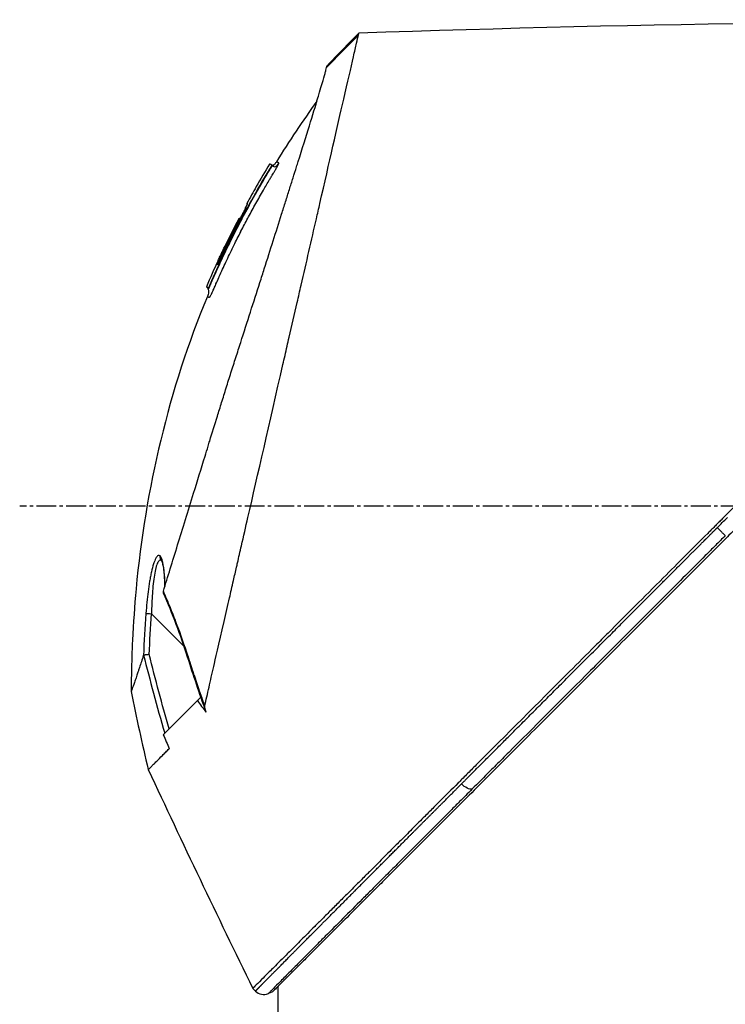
# Model space of a CAD drawing. Header units: millimetres. Extents: x 0 to 4378, y 0 to 2397.
# Tile 105 of 256: x 181 to 241, y 1716 to 1800. Entities that reach past the tile are written whole.
import ezdxf

# ---------------------------------------------------------------- set-up
doc = ezdxf.new("R2010")
doc.units = ezdxf.units.MM
doc.header["$LTSCALE"] = 0.2
doc.linetypes.add('CENTER2', pattern=[1.125, 0.75, -0.125, 0.125, -0.125])
doc.layers.add('02_Center Line', color=1, linetype='CENTER2')

# ---------------------------------------------------------------- blocks, each defined once
blk = doc.blocks.new('A$C30b498c3')
for p, q in [((-34.874, 1295.923), (-34.874, 1295.923)), ((-39.679, 1287.343), (-39.653, 1287.316)), ((-39.542, 1287.611), (-39.509, 1287.577)), ((-44.222, 1279.16), (-44.159, 1279.135)), ((-45.133, 1277.225), (-45.085, 1277.177)), ((-44.908, 1277.106), (-44.956, 1277.154)), ((-44.79, 1277.393), (-44.818, 1277.421)), ((-48.967, 1253.85), (-48.967, 1253.85)), ((-48.965, 1253.846), (-48.965, 1253.846)), ((-47.077, 1246.571), (-49.813, 1249.308)), ((-46.963, 1246.457), (-46.963, 1246.458)), ((-48.813, 1238.981), (-45.904, 1241.89)), ((-45.638, 1242.155), (-45.904, 1241.89)), ((-45.616, 1242.178), (-45.638, 1242.155)), ((-45.592, 1242.109), (-45.638, 1242.155)), ((-48.31, 1237.79), (-48.309, 1237.787)), ((-48.31, 1237.788), (-48.31, 1237.788)), ((-48.309, 1237.787), (-48.309, 1237.788)), ((-40.943, 1217.098), (-41.174, 1217.329)), ((-39, 1210), (-39, 1217.521)), ((-39.483, 1217.038), (-39.846, 1216.885))]:
    blk.add_line(p, q)
for centre, radius, start, end in [((30.499, 1244.897), 82.251, 150.20143, 151.34582), ((29.836, 1245.252), 81.499, 152.41039, 154.1774), ((-40.236, 1217.805), 1, 224.99969, 292.95218)]:
    blk.add_arc(centre, radius, start, end)
at = {"extrusion": (0, 0, -1)}
for centre, major_axis, ratio, start_param, end_param in [((-15.153, 1260.276), (32.061, 52.728), 0.606634, 5.046093, 5.111834), ((25.386, 1259.206), (-66.266, 26.567), 0.000011, 0.000001, 0.010494), ((27.095, 1256.75), (-68.777, 27.59), 0.000012, 0.010242, 0.035277), ((29.467, 1245.386), (-37.396, -71.919), 1, 1.521054, 1.570796), ((29.17, 1245.468), (33.667, 73.33), 1, 4.712389, 4.762315), ((27.844, 1254.874), (-70.243, 28.124), 0.000013, 0.010001, 0.034556), ((-42.269, 1282.935), (0.0464, 0.0886), 0.999416, 4.712389, 6.054856), ((-42.355, 1282.944), (0.128, 0.063), 0.594731, 5.762809, 5.790684), ((-44.837, 1277.429), (0.119, 0.275), 0.068449, 1.568978, 3.139771), ((-48.59, 1254.178), (-0.365, -0.341), 0.967774, 0.031819, 0.893203), ((-49.804, 1249.298), (-0.499, 0.036), 0.01714, 0.149461, 1.551007), ((159.826, 1254.962), (-194.421, 114.353), 0.811755, 5.576632, 5.609274), ((-255.664, 1122.729), (235.102, -235.108), 0.712878, 4.90627, 4.909966), ((-23.05, 1235.091), (0.708, -0.706), 0.435637, 0.291628, 1.571358)]:
    blk.add_ellipse(centre, major_axis=major_axis, ratio=ratio, start_param=start_param, end_param=end_param, dxfattribs=at)
for points, knots in [([(41.272, 1299.773), (41.272, 1299.773), (41.208, 1299.708), (40.955, 1299.455), (40.765, 1299.266), (40.02, 1298.52), (39.291, 1297.792), (38.108, 1296.608), (37.83, 1296.33), (37.205, 1295.706), (36.854, 1295.354), (35.505, 1294.006), (34.409, 1292.909), (32.912, 1291.412), (32.592, 1291.093), (31.518, 1290.019), (30.742, 1289.242), (29.081, 1287.582), (28.193, 1286.694), (26.812, 1285.313), (26.334, 1284.835), (25.351, 1283.852), (24.844, 1283.345), (23.802, 1282.303), (23.266, 1281.766), (21.573, 1280.074), (20.398, 1278.899), (18.588, 1277.089), (17.963, 1276.464), (16.677, 1275.178), (16.017, 1274.518), (14.663, 1273.164), (13.968, 1272.469), (12.915, 1271.416), (12.558, 1271.059), (11.455, 1269.956), (10.706, 1269.207), (8.325, 1266.827), (6.684, 1265.184), (4.635, 1263.137), (4.233, 1262.735), (3.294, 1261.796), (2.757, 1261.258), (1.865, 1260.366), (1.538, 1260.04), (1.104, 1259.606), (1.041, 1259.543), (0.903, 1259.404), (0.831, 1259.332), (0.506, 1259.007), (0.311, 1258.812), (-0.042, 1258.459), (-0.138, 1258.363), (-0.424, 1258.077), (-0.57, 1257.931), (-0.88, 1257.622), (-1.032, 1257.47), (-1.285, 1257.217), (-1.385, 1257.116), (-1.575, 1256.926), (-1.657, 1256.845), (-1.854, 1256.648), (-1.96, 1256.541), (-2.158, 1256.343), (-2.248, 1256.253), (-3.605, 1254.898), (-4.869, 1253.633), (-6.936, 1251.565), (-7.741, 1250.76), (-9.311, 1249.191), (-10.077, 1248.425), (-11.207, 1247.294), (-11.575, 1246.927), (-12.675, 1245.826), (-13.407, 1245.095), (-16.868, 1241.634), (-19.539, 1238.963), (-22.236, 1236.266), (-22.373, 1236.129), (-22.646, 1235.856), (-22.782, 1235.72), (-23.052, 1235.45), (-23.187, 1235.315), (-23.428, 1235.074), (-23.535, 1234.967), (-24.187, 1234.316), (-24.728, 1233.774), (-25.412, 1233.09), (-25.563, 1232.939), (-25.843, 1232.659), (-25.973, 1232.529), (-26.233, 1232.269), (-26.363, 1232.139), (-26.658, 1231.844), (-26.823, 1231.68), (-27.143, 1231.36), (-27.298, 1231.205), (-27.626, 1230.876), (-27.798, 1230.704), (-28.049, 1230.453), (-28.127, 1230.375), (-28.317, 1230.185), (-28.429, 1230.073), (-28.67, 1229.832), (-28.8, 1229.702), (-29.115, 1229.387), (-29.3, 1229.202), (-29.68, 1228.822), (-29.874, 1228.628), (-30.458, 1228.044), (-30.843, 1227.659), (-31.312, 1227.191), (-31.4, 1227.102), (-31.629, 1226.874), (-31.767, 1226.735), (-32.053, 1226.449), (-32.199, 1226.303), (-32.5, 1226.003), (-32.654, 1225.848), (-32.959, 1225.543), (-33.11, 1225.393), (-33.402, 1225.1), (-33.544, 1224.958), (-33.961, 1224.542), (-34.231, 1224.272), (-34.745, 1223.758), (-34.989, 1223.513), (-35.453, 1223.049), (-35.673, 1222.829), (-36.289, 1222.213), (-36.674, 1221.829), (-37.36, 1221.143), (-37.666, 1220.836), (-38.21, 1220.292), (-38.451, 1220.051), (-38.878, 1219.625), (-39.066, 1219.436), (-39.322, 1219.181), (-39.397, 1219.105), (-39.609, 1218.894), (-39.739, 1218.764), (-40.075, 1218.427), (-40.265, 1218.238), (-40.675, 1217.828), (-40.862, 1217.641), (-41.05, 1217.453), (-41.097, 1217.406), (-41.143, 1217.359), (-41.155, 1217.348), (-41.17, 1217.332), (-41.174, 1217.329), (-41.174, 1217.329)], [-21.000836, -21.000836, -21.000836, -21.000836, -20.328863, -20.328863, -19.655828, -19.655828, -18.308332, -18.308332, -17.924512, -17.924512, -17.485993, -17.485993, -16.316696, -16.316696, -16.006668, -16.006668, -15.296307, -15.296307, -14.534305, -14.534305, -14.139555, -14.139555, -13.730091, -13.730091, -13.30546, -13.30546, -12.401825, -12.401825, -11.929878, -11.929878, -11.437802, -11.437802, -10.9252, -10.9252, -10.663362, -10.663362, -10.117833, -10.117833, -8.934625, -8.934625, -8.645977, -8.645977, -8.260408, -8.260408, -8.006475, -8.006475, -7.961161, -7.961161, -7.91407, -7.91407, -7.778509, -7.778509, -7.724161, -7.724161, -7.666804, -7.666804, -7.602838, -7.602838, -7.565627, -7.565627, -7.532521, -7.532521, -7.488032, -7.488032, -7.450837, -7.450837, -6.924212, -6.924212, -6.587553, -6.587553, -6.265466, -6.265466, -6.109966, -6.109966, -5.79866, -5.79866, -4.627003, -4.627003, -4.564096, -4.564096, -4.501625, -4.501625, -4.439084, -4.439084, -4.389917, -4.389917, -4.135415, -4.135415, -4.06302, -4.06302, -4.00074, -4.00074, -3.938004, -3.938004, -3.858125, -3.858125, -3.782258, -3.782258, -3.697501, -3.697501, -3.658476, -3.658476, -3.601749, -3.601749, -3.53559, -3.53559, -3.439968, -3.439968, -3.337887, -3.337887, -3.131131, -3.131131, -3.082568, -3.082568, -3.005474, -3.005474, -2.922888, -2.922888, -2.834293, -2.834293, -2.74619, -2.74619, -2.661641, -2.661641, -2.496608, -2.496608, -2.34096, -2.34096, -2.194458, -2.194458, -1.921626, -1.921626, -1.681164, -1.681164, -1.470918, -1.470918, -1.287493, -1.287493, -1.207074, -1.207074, -1.056347, -1.056347, -0.792008, -0.792008, -0.395398, -0.395398, -0.197631, -0.197631, -0.099394, -0.099394, 0, 0, 0, 0]), ([(-45.279, 1241.412), (-45.158, 1241.946), (-45.043, 1242.463), (-44.785, 1243.597), (-44.644, 1244.196), (-44.369, 1245.379), (-44.085, 1246.691), (-43.461, 1249.352), (-43.301, 1250.012), (-43.101, 1250.901), (-43.048, 1251.141), (-42.939, 1251.626), (-42.879, 1251.891), (-42.736, 1252.518), (-42.647, 1252.898), (-42.532, 1253.4), (-42.503, 1253.529), (-42.365, 1254.131), (-42.253, 1254.624), (-41.958, 1255.913), (-41.772, 1256.719), (-40.768, 1261.1), (-39.737, 1265.546), (-38.542, 1270.837), (-38.484, 1271.094), (-38.363, 1271.624), (-38.302, 1271.888), (-38.184, 1272.401), (-38.125, 1272.654), (-37.834, 1273.911), (-37.606, 1274.902), (-37.269, 1276.374), (-37.157, 1276.863), (-36.594, 1279.315), (-36.158, 1281.214), (-35.644, 1283.462), (-35.544, 1283.899), (-34.642, 1287.845), (-33.95, 1290.858), (-33.07, 1294.701), (-32.79, 1295.914), (-32.474, 1297.305), (-32.388, 1297.693), (-32.245, 1298.317), (-32.187, 1298.555), (-32.153, 1298.7)], [0, 0, 0, 0, 0.224226, 0.224226, 0.438481, 0.438481, 0.643813, 0.643813, 0.718212, 0.718212, 0.74576, 0.74576, 0.776284, 0.776284, 0.820204, 0.820204, 0.834927, 0.834927, 0.896521, 0.896521, 0.995652, 0.995652, 1.428405, 1.428405, 1.450296, 1.450296, 1.471663, 1.471663, 1.492327, 1.492327, 1.574835, 1.574835, 1.616316, 1.616316, 1.784634, 1.784634, 1.826029, 1.826029, 2.164003, 2.164003, 2.373598, 2.373598, 2.479923, 2.479923, 2.586935, 2.586935, 2.586935, 2.586935]), ([(-32.153, 1298.7), (-32.153, 1298.703), (-32.152, 1298.706), (-32.15, 1298.714), (-32.149, 1298.717), (-32.147, 1298.726), (-32.146, 1298.733), (-32.142, 1298.75), (-32.139, 1298.762), (-32.132, 1298.792), (-32.128, 1298.81), (-32.119, 1298.85), (-32.116, 1298.863), (-32.116, 1298.863)], [0.000006, 0.000006, 0.000006, 0.000006, 0.0077656, 0.0077656, 0.0144608, 0.0144608, 0.0278513, 0.0278513, 0.0546324, 0.0546324, 0.1081958, 0.1081958, 0.2108493, 0.2108493, 0.2108493, 0.2108493]), ([(41.463, 1297.983), (41.463, 1297.983), (41.463, 1297.983), (40.702, 1297.222), (40.259, 1296.779), (39.525, 1296.045), (39.352, 1295.872), (37.708, 1294.228), (35.653, 1292.173), (32.572, 1289.092), (31.861, 1288.381), (29.383, 1285.903), (27.504, 1284.024), (24.501, 1281.021), (23.423, 1279.943), (21.16, 1277.68), (19.969, 1276.489), (17.452, 1273.972), (16.121, 1272.641), (13.316, 1269.836), (11.838, 1268.358), (9.577, 1266.097), (8.801, 1265.322), (6.721, 1263.241), (5.411, 1261.932), (3.783, 1260.303), (3.457, 1259.978), (2.924, 1259.444), (2.726, 1259.247), (2.315, 1258.836), (2.157, 1258.678), (1.816, 1258.336), (1.636, 1258.156), (1.299, 1257.82), (1.143, 1257.664), (0.705, 1257.226), (0.424, 1256.945), (0.065, 1256.585), (-0.014, 1256.507), (-0.184, 1256.336), (-0.274, 1256.247), (-0.584, 1255.937), (-0.738, 1255.783), (-1.337, 1255.184), (-1.745, 1254.776), (-3.801, 1252.72), (-5.458, 1251.063), (-7.862, 1248.659), (-8.622, 1247.899), (-10.836, 1245.684), (-12.284, 1244.237), (-15.025, 1241.496), (-16.324, 1240.197), (-18.192, 1238.329), (-18.775, 1237.746), (-20.485, 1236.036), (-21.6, 1234.921), (-23.703, 1232.818), (-24.695, 1231.827), (-26.555, 1229.966), (-27.429, 1229.092), (-28.668, 1227.854), (-29.054, 1227.467), (-29.791, 1226.731), (-30.141, 1226.38), (-31.134, 1225.388), (-31.756, 1224.765), (-32.881, 1223.641), (-33.387, 1223.134), (-34.718, 1221.803), (-35.495, 1221.026), (-36.442, 1220.079), (-36.688, 1219.833), (-37.328, 1219.193), (-37.691, 1218.83), (-38.488, 1218.033), (-38.856, 1217.665), (-39.168, 1217.353), (-39.223, 1217.298), (-39.341, 1217.181), (-39.394, 1217.127), (-39.465, 1217.056), (-39.483, 1217.038), (-39.483, 1217.038)], [-15.738203, -15.738203, -15.738203, -15.738203, -14.793481, -14.793481, -14.173934, -14.173934, -13.996984, -13.996984, -12.579476, -12.579476, -12.176243, -12.176243, -11.215253, -11.215253, -10.695697, -10.695697, -10.142358, -10.142358, -9.539575, -9.539575, -8.883963, -8.883963, -8.543526, -8.543526, -7.972636, -7.972636, -7.829924, -7.829924, -7.73886, -7.73886, -7.680875, -7.680875, -7.616244, -7.616244, -7.560081, -7.560081, -7.459116, -7.459116, -7.430908, -7.430908, -7.397967, -7.397967, -7.318024, -7.318024, -7.146824, -7.146824, -6.455961, -6.455961, -6.135134, -6.135134, -5.518203, -5.518203, -4.951279, -4.951279, -4.691225, -4.691225, -4.182012, -4.182012, -3.710062, -3.710062, -3.272291, -3.272291, -3.069642, -3.069642, -2.879581, -2.879581, -2.522736, -2.522736, -2.208798, -2.208798, -1.659444, -1.659444, -1.453529, -1.453529, -1.091939, -1.091939, -0.546675, -0.546675, -0.410051, -0.410051, -0.205023, -0.205023, 0, 0, 0, 0]), ([(-34.874, 1295.923), (-34.851, 1296.014), (-34.839, 1296.064), (-34.838, 1296.072), (-34.837, 1296.073), (-34.837, 1296.073), (-34.837, 1296.073)], [0.0004853, 0.0004853, 0.0004853, 0.0004853, 0.914072, 0.914072, 0.914072, 0.9967356, 0.9967356, 0.9967356, 0.9967356]), ([(-48.807, 1251.245), (-48.62, 1251.851), (-48.423, 1252.488), (-48.017, 1253.802), (-47.806, 1254.483), (-47.156, 1256.587), (-46.697, 1258.071), (-45.906, 1260.635), (-45.581, 1261.685), (-45.163, 1263.04), (-45.074, 1263.329), (-44.942, 1263.757), (-44.897, 1263.904), (-44.633, 1264.758), (-44.413, 1265.469), (-44.077, 1266.557), (-43.956, 1266.945), (-43.704, 1267.756), (-43.574, 1268.172), (-43.309, 1269.017), (-43.172, 1269.449), (-42.895, 1270.318), (-42.756, 1270.753), (-42.479, 1271.616), (-42.341, 1272.046), (-41.642, 1274.22), (-41.094, 1275.928), (-40.439, 1277.98), (-40.314, 1278.372), (-39.933, 1279.568), (-39.681, 1280.361), (-39.187, 1281.913), (-38.946, 1282.673), (-38.597, 1283.775), (-38.484, 1284.132), (-38.262, 1284.835), (-38.154, 1285.179), (-37.942, 1285.851), (-37.837, 1286.184), (-37.632, 1286.836), (-37.529, 1287.162), (-37.387, 1287.616), (-37.341, 1287.76), (-36.595, 1290.139), (-36.024, 1291.983), (-35.561, 1293.521), (-35.512, 1293.684), (-35.385, 1294.112), (-35.312, 1294.36), (-35.149, 1294.919), (-35.069, 1295.2), (-34.976, 1295.536), (-34.95, 1295.634), (-34.906, 1295.8), (-34.888, 1295.869), (-34.874, 1295.923)], [0.00002, 0.00002, 0.00002, 0.00002, 0.259158, 0.259158, 0.518708, 0.518708, 1.038075, 1.038075, 1.384705, 1.384705, 1.477831, 1.477831, 1.526561, 1.526561, 1.759973, 1.759973, 1.890971, 1.890971, 2.029156, 2.029156, 2.171186, 2.171186, 2.316283, 2.316283, 2.460898, 2.460898, 3.049329, 3.049329, 3.189055, 3.189055, 3.478614, 3.478614, 3.769885, 3.769885, 3.913253, 3.913253, 4.056001, 4.056001, 4.19686, 4.19686, 4.341119, 4.341119, 4.411312, 4.411312, 5.498875, 5.498875, 5.634552, 5.634552, 5.872375, 5.872375, 6.229939, 6.229939, 6.408513, 6.408513, 6.587137, 6.587137, 6.587137, 6.587137]), ([(-44.074, 1278.01), (-44.061, 1278.039), (-44.048, 1278.069), (-44.034, 1278.101), (-43.846, 1278.52), (-43.66, 1278.928), (-43.474, 1279.325), (-43.264, 1279.774), (-43.056, 1280.208), (-42.85, 1280.628), (-42.829, 1280.671), (-42.809, 1280.713), (-42.788, 1280.755), (-42.59, 1281.156), (-42.395, 1281.545), (-42.203, 1281.92), (-42.196, 1281.932), (-42.19, 1281.945), (-42.184, 1281.957), (-42.085, 1282.15), (-41.986, 1282.341), (-41.888, 1282.527), (-41.791, 1282.714), (-41.713, 1282.861), (-41.597, 1283.078), (-41.579, 1283.113), (-41.56, 1283.149), (-41.541, 1283.184), (-41.329, 1283.579), (-41.121, 1283.959), (-40.917, 1284.326), (-40.804, 1284.53), (-40.698, 1284.719), (-40.59, 1284.909), (-40.487, 1285.091), (-40.382, 1285.274), (-40.266, 1285.476), (-40.085, 1285.788), (-39.912, 1286.083), (-39.737, 1286.377), (-39.682, 1286.471), (-39.626, 1286.564), (-39.57, 1286.657), (-39.553, 1286.685), (-39.536, 1286.713), (-39.519, 1286.741), (-39.483, 1286.802), (-39.446, 1286.862), (-39.409, 1286.923), (-39.391, 1286.953), (-39.373, 1286.983), (-39.354, 1287.014), (-39.336, 1287.044), (-39.318, 1287.074), (-39.3, 1287.105), (-39.272, 1287.151), (-39.245, 1287.197), (-39.219, 1287.242), (-39.211, 1287.256), (-39.203, 1287.269), (-39.196, 1287.283), (-39.179, 1287.312), (-39.163, 1287.34), (-39.148, 1287.368), (-39.133, 1287.395), (-39.118, 1287.422), (-39.104, 1287.448), (-39.076, 1287.5), (-39.051, 1287.548), (-39.03, 1287.59), (-39.019, 1287.612), (-39.01, 1287.632), (-39.001, 1287.65), (-38.992, 1287.669), (-38.985, 1287.686), (-38.978, 1287.701)], [0.7479366, 0.7479366, 0.7479366, 0.7479366, 0.75, 0.75, 0.75, 0.7778267, 0.7778267, 0.7778267, 0.8093257, 0.8093257, 0.8093257, 0.8125, 0.8125, 0.8125, 0.8427642, 0.8427642, 0.8427642, 0.84375, 0.84375, 0.84375, 0.859375, 0.859375, 0.859375, 0.875, 0.875, 0.875, 0.8775605, 0.8775605, 0.8775605, 0.90625, 0.90625, 0.90625, 0.9222304, 0.9222304, 0.9222304, 0.9375, 0.9375, 0.9375, 0.9612141, 0.9612141, 0.9612141, 0.96875, 0.96875, 0.96875, 0.9710053, 0.9710053, 0.9710053, 0.9758787, 0.9758787, 0.9758787, 0.9783012, 0.9783012, 0.9783012, 0.9807089, 0.9807089, 0.9807089, 0.984375, 0.984375, 0.984375, 0.9854706, 0.9854706, 0.9854706, 0.987866, 0.987866, 0.987866, 0.9902844, 0.9902844, 0.9902844, 0.9951532, 0.9951532, 0.9951532, 0.9975841, 0.9975841, 0.9975841, 1, 1, 1, 1]), ([(-39.543, 1287.611), (-39.612, 1287.639), (-39.664, 1287.66), (-39.731, 1287.686), (-39.747, 1287.693), (-39.747, 1287.693)], [-1.1132476, -1.1132476, -1.1132476, -1.1132476, -0.8232096, -0.8232096, -0.5568623, -0.5568623, -0.5568623, -0.5568623]), ([(-39.158, 1287.888), (-39.199, 1287.821), (-39.244, 1287.756), (-39.325, 1287.667), (-39.357, 1287.637), (-39.412, 1287.6), (-39.433, 1287.589), (-39.47, 1287.575), (-39.486, 1287.571), (-39.502, 1287.569)], [0, 0, 0, 0, 0.02346593, 0.02346593, 0.03626259, 0.03626259, 0.04335885, 0.04335885, 0.04811516, 0.04811516, 0.04811516, 0.04811516]), ([(-39.158, 1287.888), (-39.201, 1287.819), (-39.247, 1287.751), (-39.334, 1287.659), (-39.368, 1287.627), (-39.43, 1287.59), (-39.455, 1287.579), (-39.488, 1287.572), (-39.495, 1287.57), (-39.502, 1287.569)], [0, 0, 0, 0, 0.02434231, 0.02434231, 0.03801412, 0.03801412, 0.04603239, 0.04603239, 0.04810741, 0.04810741, 0.04810741, 0.04810741]), ([(-38.978, 1287.701), (-38.967, 1287.728), (-38.959, 1287.75), (-38.954, 1287.767), (-38.95, 1287.779), (-38.948, 1287.793), (-38.949, 1287.797), (-38.949, 1287.799), (-38.949, 1287.8), (-38.95, 1287.801), (-38.951, 1287.803), (-38.953, 1287.804), (-38.958, 1287.806), (-38.961, 1287.808), (-38.969, 1287.81), (-38.973, 1287.812), (-38.974, 1287.813), (-38.974, 1287.813), (-38.975, 1287.813), (-38.992, 1287.82), (-39.006, 1287.826), (-39.021, 1287.832), (-39.022, 1287.832), (-39.022, 1287.833), (-39.023, 1287.833), (-39.053, 1287.845), (-39.076, 1287.854), (-39.096, 1287.863), (-39.097, 1287.863), (-39.097, 1287.863), (-39.097, 1287.863), (-39.139, 1287.88), (-39.158, 1287.888), (-39.158, 1287.888)], [0, 0, 0, 0, 0.03125, 0.03125, 0.03125, 0.0538826, 0.0538826, 0.0538826, 0.0625, 0.0625, 0.0625, 0.09375, 0.09375, 0.09375, 0.1203995, 0.1203995, 0.1203995, 0.125, 0.125, 0.125, 0.2456137, 0.2456137, 0.2456137, 0.25, 0.25, 0.25, 0.4970952, 0.4970952, 0.4970952, 0.5, 0.5, 0.5, 0.9991339, 0.9991339, 0.9991339, 0.9991339]), ([(-44.818, 1277.421), (-44.077, 1279.133), (-43.278, 1280.817), (-41.563, 1284.127), (-40.65, 1285.748), (-39.679, 1287.343)], [-1.119586, -1.119586, -1.119586, -1.119586, -0.560022, -0.560022, -0.000001, -0.000001, -0.000001, -0.000001]), ([(-42.192, 1282.829), (-42.09, 1283.024), (-41.987, 1283.218), (-41.883, 1283.412), (-41.591, 1283.958), (-41.294, 1284.498), (-40.989, 1285.036), (-40.727, 1285.5), (-40.461, 1285.961), (-40.19, 1286.42), (-40.122, 1286.535), (-40.054, 1286.649), (-39.985, 1286.763), (-39.951, 1286.82), (-39.917, 1286.878), (-39.883, 1286.935), (-39.866, 1286.963), (-39.848, 1286.992), (-39.831, 1287.02), (-39.814, 1287.049), (-39.797, 1287.077), (-39.78, 1287.106), (-39.745, 1287.163), (-39.71, 1287.219), (-39.676, 1287.277), (-39.669, 1287.29), (-39.661, 1287.303), (-39.653, 1287.316)], [0.5421635, 0.5421635, 0.5421635, 0.5421635, 0.6006248, 0.6006248, 0.6006248, 0.7652776, 0.7652776, 0.7652776, 0.9072115, 0.9072115, 0.9072115, 0.942695, 0.942695, 0.942695, 0.9604367, 0.9604367, 0.9604367, 0.9693076, 0.9693076, 0.9693076, 0.9781784, 0.9781784, 0.9781784, 0.9959202, 0.9959202, 0.9959202, 1, 1, 1, 1]), ([(-39.679, 1287.343), (-39.671, 1287.357), (-39.662, 1287.371), (-39.646, 1287.399), (-39.638, 1287.413), (-39.62, 1287.444), (-39.611, 1287.461), (-39.592, 1287.494), (-39.583, 1287.511), (-39.568, 1287.541), (-39.561, 1287.555), (-39.55, 1287.58), (-39.546, 1287.59), (-39.541, 1287.606), (-39.541, 1287.61), (-39.543, 1287.611)], [-0.04708138, -0.04708138, -0.04708138, -0.04708138, -0.04206155, -0.04206155, -0.03717867, -0.03717867, -0.03071828, -0.03071828, -0.02354661, -0.02354661, -0.01630299, -0.01630299, -0.00841386, -0.00841386, -0.00000018, -0.00000018, -0.00000018, -0.00000018]), ([(-39.653, 1287.316), (-39.653, 1287.317), (-39.587, 1287.427), (-39.544, 1287.504), (-39.501, 1287.581), (-39.508, 1287.575), (-39.508, 1287.576), (-39.508, 1287.576), (-39.508, 1287.577), (-39.509, 1287.577)], [0, 0, 0, 0, 0.25, 0.25, 0.25, 0.5, 0.5, 0.5, 0.840661, 0.840661, 0.840661, 0.840661]), ([(-39.457, 1287.528), (-39.458, 1287.529), (-39.459, 1287.53), (-39.46, 1287.531), (-39.46, 1287.531), (-39.462, 1287.532), (-39.462, 1287.532), (-39.465, 1287.535), (-39.466, 1287.536), (-39.468, 1287.538), (-39.469, 1287.538), (-39.471, 1287.54), (-39.473, 1287.542), (-39.476, 1287.545), (-39.478, 1287.546), (-39.482, 1287.551), (-39.486, 1287.554), (-39.495, 1287.563), (-39.502, 1287.569), (-39.508, 1287.576)], [0, 0, 0, 0, 0.00146948, 0.00146948, 0.00344082, 0.00344082, 0.00640094, 0.00640094, 0.00744169, 0.00744169, 0.00794693, 0.00794693, 0.00859822, 0.00859822, 0.0093315, 0.0093315, 0.01061688, 0.01061688, 0.01339941, 0.01339941, 0.01339941, 0.01339941]), ([(-39.347, 1287.481), (-39.365, 1287.483), (-39.362, 1287.483), (-39.392, 1287.491), (-39.414, 1287.501), (-39.438, 1287.515), (-39.444, 1287.519), (-39.452, 1287.525), (-39.454, 1287.526), (-39.455, 1287.527)], [0.5336392, 0.5336392, 0.5336392, 0.5336392, 0.53697532, 0.53697532, 0.54707156, 0.54707156, 0.55523752, 0.55523752, 0.56271194, 0.56271194, 0.56271194, 0.56271194]), ([(-42.388, 1282.752), (-42.335, 1282.853), (-42.283, 1282.954), (-42.232, 1283.054), (-42.181, 1283.153), (-42.132, 1283.25), (-42.085, 1283.344), (-42.038, 1283.438), (-41.993, 1283.529), (-41.951, 1283.614), (-41.909, 1283.699), (-41.87, 1283.778), (-41.836, 1283.851), (-41.801, 1283.924), (-41.77, 1283.99), (-41.744, 1284.048), (-41.718, 1284.106), (-41.696, 1284.155), (-41.679, 1284.195), (-41.662, 1284.236), (-41.65, 1284.267), (-41.644, 1284.289), (-41.637, 1284.31), (-41.636, 1284.321), (-41.639, 1284.323)], [0, 0, 0, 0, 0.125, 0.125, 0.125, 0.25, 0.25, 0.25, 0.375, 0.375, 0.375, 0.499999, 0.499999, 0.499999, 0.625, 0.625, 0.625, 0.75, 0.75, 0.75, 0.875, 0.875, 0.875, 1, 1, 1, 1]), ([(-41.647, 1284.285), (-41.647, 1284.285), (-41.647, 1284.284), (-41.649, 1284.278), (-41.652, 1284.267), (-41.667, 1284.226), (-41.684, 1284.184), (-41.739, 1284.058), (-41.783, 1283.962), (-41.893, 1283.732), (-41.96, 1283.595), (-42.107, 1283.3), (-42.189, 1283.138), (-42.311, 1282.901), (-42.349, 1282.827), (-42.388, 1282.752)], [0.0216019, 0.0216019, 0.0216019, 0.0216019, 0.0269405, 0.0269405, 0.0451373, 0.0451373, 0.0828541, 0.0828541, 0.1358956, 0.1358956, 0.1907173, 0.1907173, 0.246394, 0.246394, 0.2715432, 0.2715432, 0.2715432, 0.2715432]), ([(-41.679, 1284.338), (-41.68, 1284.337), (-41.681, 1284.335), (-41.686, 1284.323), (-41.688, 1284.312), (-41.69, 1284.29), (-41.689, 1284.279), (-41.685, 1284.259), (-41.682, 1284.25), (-41.675, 1284.236), (-41.671, 1284.231), (-41.667, 1284.226)], [-0.00087939, -0.00087939, -0.00087939, -0.00087939, 0, 0, 0.00436612, 0.00436612, 0.00867322, 0.00867322, 0.01202355, 0.01202355, 0.01406512, 0.01406512, 0.01406512, 0.01406512]), ([(-43.677, 1279.851), (-43.489, 1280.249), (-43.296, 1280.647), (-43.102, 1281.042), (-42.907, 1281.437), (-42.71, 1281.829), (-42.506, 1282.224), (-42.403, 1282.425), (-42.298, 1282.627), (-42.192, 1282.829)], [0.2429801, 0.2429801, 0.2429801, 0.2429801, 0.362195, 0.362195, 0.362195, 0.4814099, 0.4814099, 0.4814099, 0.5421635, 0.5421635, 0.5421635, 0.5421635]), ([(-42.357, 1282.981), (-42.357, 1282.981), (-42.357, 1282.98), (-42.357, 1282.978), (-42.357, 1282.978), (-42.358, 1282.977), (-42.358, 1282.976), (-42.359, 1282.974), (-42.359, 1282.972), (-42.36, 1282.969), (-42.361, 1282.969), (-42.361, 1282.968), (-42.362, 1282.967), (-42.363, 1282.963), (-42.365, 1282.959), (-42.366, 1282.955), (-42.368, 1282.951), (-42.37, 1282.947), (-42.372, 1282.943), (-42.374, 1282.939), (-42.376, 1282.935), (-42.378, 1282.931), (-42.38, 1282.927), (-42.382, 1282.922), (-42.384, 1282.918), (-42.388, 1282.909), (-42.392, 1282.9), (-42.397, 1282.892), (-42.4, 1282.884), (-42.404, 1282.876), (-42.408, 1282.868), (-42.422, 1282.84), (-42.437, 1282.811), (-42.452, 1282.782)], [0, 0, 0, 0, 0.046422, 0.046422, 0.046422, 0.063135, 0.063135, 0.063135, 0.11053, 0.11053, 0.11053, 0.12627, 0.12627, 0.12627, 0.18889, 0.18889, 0.18889, 0.251509, 0.251509, 0.251509, 0.313558, 0.313558, 0.313558, 0.37668, 0.37668, 0.37668, 0.501837, 0.501837, 0.501837, 0.609274, 0.609274, 0.609274, 1, 1, 1, 1]), ([(-42.262, 1283.036), (-42.269, 1283.039), (-42.276, 1283.041), (-42.291, 1283.043), (-42.299, 1283.043), (-42.322, 1283.042), (-42.338, 1283.038), (-42.362, 1283.029), (-42.37, 1283.024), (-42.385, 1283.012), (-42.391, 1283.005), (-42.396, 1282.997)], [-0.01932859, -0.01932859, -0.01932859, -0.01932859, -0.01686752, -0.01686752, -0.01403596, -0.01403596, -0.0080494, -0.0080494, -0.00399872, -0.00399872, -0.00001431, -0.00001431, -0.00001431, -0.00001431]), ([(-43.883, 1280.007), (-43.882, 1280.009), (-43.881, 1280.011), (-43.879, 1280.014), (-43.858, 1280.059), (-43.836, 1280.105), (-43.813, 1280.153), (-43.768, 1280.248), (-43.721, 1280.346), (-43.672, 1280.446), (-43.624, 1280.547), (-43.575, 1280.649), (-43.525, 1280.751)], [0.6844931, 0.6844931, 0.6844931, 0.6844931, 0.6875004, 0.6875004, 0.6875004, 0.7500001, 0.7500001, 0.7500001, 0.8750003, 0.8750003, 0.8750003, 1, 1, 1, 1]), ([(-44.79, 1277.393), (-44.783, 1277.409), (-44.776, 1277.425), (-44.769, 1277.44), (-44.763, 1277.455), (-44.757, 1277.469), (-44.751, 1277.483), (-44.713, 1277.57), (-44.675, 1277.657), (-44.637, 1277.744), (-44.615, 1277.794), (-44.593, 1277.844), (-44.571, 1277.895), (-44.548, 1277.945), (-44.526, 1277.996), (-44.504, 1278.046), (-44.414, 1278.248), (-44.324, 1278.449), (-44.233, 1278.65), (-44.051, 1279.052), (-43.866, 1279.452), (-43.677, 1279.851)], [0.0000001, 0.0000001, 0.0000001, 0.0000001, 0.0045503, 0.0045503, 0.0045503, 0.0087839, 0.0087839, 0.0087839, 0.034354, 0.034354, 0.034354, 0.0492559, 0.0492559, 0.0492559, 0.0641577, 0.0641577, 0.0641577, 0.1237652, 0.1237652, 0.1237652, 0.2429801, 0.2429801, 0.2429801, 0.2429801]), ([(-44.141, 1279.457), (-44.116, 1279.512), (-44.087, 1279.574), (-44.055, 1279.643), (-44.021, 1279.716), (-43.983, 1279.796), (-43.942, 1279.881), (-43.923, 1279.922), (-43.903, 1279.964), (-43.883, 1280.007)], [0.3828608, 0.3828608, 0.3828608, 0.3828608, 0.5000001, 0.5000001, 0.5000001, 0.6250007, 0.6250007, 0.6250007, 0.6844931, 0.6844931, 0.6844931, 0.6844931]), ([(-44.126, 1279.208), (-44.129, 1279.208), (-44.132, 1279.208), (-44.153, 1279.206), (-44.17, 1279.201), (-44.194, 1279.189), (-44.201, 1279.184), (-44.215, 1279.172), (-44.22, 1279.166), (-44.222, 1279.16)], [0.00339509, 0.00339509, 0.00339509, 0.00339509, 0.00434697, 0.00434697, 0.00936629, 0.00936629, 0.01210725, 0.01210725, 0.01541577, 0.01541577, 0.01541577, 0.01541577]), ([(-44.67, 1276.665), (-44.664, 1276.678), (-44.657, 1276.691), (-44.651, 1276.705), (-44.645, 1276.718), (-44.638, 1276.732), (-44.632, 1276.746), (-44.618, 1276.774), (-44.605, 1276.803), (-44.591, 1276.833), (-44.564, 1276.894), (-44.536, 1276.955), (-44.509, 1277.017), (-44.495, 1277.048), (-44.482, 1277.079), (-44.469, 1277.11), (-44.458, 1277.134), (-44.448, 1277.158), (-44.437, 1277.182), (-44.435, 1277.188), (-44.433, 1277.193), (-44.43, 1277.199), (-44.409, 1277.249), (-44.387, 1277.298), (-44.365, 1277.348), (-44.349, 1277.387), (-44.332, 1277.425), (-44.315, 1277.465), (-44.231, 1277.655), (-44.16, 1277.817), (-44.074, 1278.01)], [0.71415673, 0.71415673, 0.71415673, 0.71415673, 0.71531044, 0.71531044, 0.71531044, 0.7164591, 0.7164591, 0.7164591, 0.71875, 0.71875, 0.71875, 0.72340425, 0.72340425, 0.72340425, 0.72567726, 0.72567726, 0.72567726, 0.72744673, 0.72744673, 0.72744673, 0.72785169, 0.72785169, 0.72785169, 0.73155671, 0.73155671, 0.73155671, 0.734375, 0.734375, 0.734375, 0.74793659, 0.74793659, 0.74793659, 0.74793659]), ([(-45.085, 1277.177), (-45.086, 1277.177), (-45.081, 1277.175), (-45.072, 1277.172), (-45.063, 1277.168), (-45.05, 1277.163), (-45.032, 1277.156), (-45.015, 1277.149), (-44.992, 1277.14), (-44.966, 1277.129), (-44.959, 1277.126), (-44.952, 1277.124), (-44.945, 1277.121), (-44.942, 1277.119), (-44.938, 1277.118), (-44.934, 1277.116), (-44.931, 1277.115), (-44.927, 1277.113), (-44.923, 1277.112), (-44.919, 1277.11), (-44.915, 1277.109), (-44.911, 1277.107), (-44.91, 1277.107), (-44.909, 1277.106), (-44.908, 1277.106)], [0.5000607, 0.5000607, 0.5000607, 0.5000607, 0.636912, 0.636912, 0.636912, 0.773829, 0.773829, 0.773829, 0.9107426, 0.9107426, 0.9107426, 0.944971, 0.944971, 0.944971, 0.9620852, 0.9620852, 0.9620852, 0.9791994, 0.9791994, 0.9791994, 0.9963136, 0.9963136, 0.9963136, 0.9999009, 0.9999009, 0.9999009, 0.9999009]), ([(-45.085, 1277.177), (-45.052, 1277.143), (-45.023, 1277.104), (-44.978, 1277.017), (-44.963, 1276.969), (-44.947, 1276.868), (-44.946, 1276.816), (-44.956, 1276.695), (-44.971, 1276.626), (-45.008, 1276.5), (-45.029, 1276.441), (-45.053, 1276.384)], [0, 0, 0, 0, 0.01428743, 0.01428743, 0.02928516, 0.02928516, 0.04474988, 0.04474988, 0.06569789, 0.06569789, 0.08425725, 0.08425725, 0.08425725, 0.08425725]), ([(-44.908, 1277.106), (-44.907, 1277.106), (-44.906, 1277.106), (-44.904, 1277.109), (-44.902, 1277.112), (-44.901, 1277.115), (-44.899, 1277.119), (-44.896, 1277.124), (-44.894, 1277.131), (-44.89, 1277.14), (-44.887, 1277.148), (-44.883, 1277.158), (-44.879, 1277.168), (-44.869, 1277.196), (-44.857, 1277.231), (-44.842, 1277.269), (-44.832, 1277.296), (-44.819, 1277.324), (-44.807, 1277.353), (-44.801, 1277.366), (-44.795, 1277.38), (-44.79, 1277.393)], [0, 0, 0, 0, 0.113476, 0.113476, 0.113476, 0.199772, 0.199772, 0.199772, 0.314498, 0.314498, 0.314498, 0.426157, 0.426157, 0.426157, 0.710514, 0.710514, 0.710514, 0.908214, 0.908214, 0.908214, 1, 1, 1, 1]), ([(-45.053, 1276.384), (-48.339, 1268.475), (-50.347, 1259.95), (-51.272, 1249.967), (-51.373, 1248.508), (-51.487, 1246.112), (-51.518, 1245.175), (-51.546, 1243.711), (-51.553, 1243.16), (-51.555, 1242.657)], [0, 0, 0, 0, 2.569332, 2.569332, 3.007712, 3.007712, 3.288956, 3.288956, 3.446993, 3.446993, 3.446993, 3.446993]), ([(-45.053, 1276.384), (-45.053, 1276.384), (-45.047, 1276.382), (-45.038, 1276.378), (-45.032, 1276.376), (-45.025, 1276.373), (-45.016, 1276.37), (-45.009, 1276.367), (-45.001, 1276.364), (-44.992, 1276.36), (-44.985, 1276.357), (-44.977, 1276.354), (-44.968, 1276.35), (-44.958, 1276.346), (-44.947, 1276.341), (-44.934, 1276.336), (-44.929, 1276.334), (-44.923, 1276.332), (-44.917, 1276.33), (-44.917, 1276.329), (-44.916, 1276.329), (-44.915, 1276.329), (-44.912, 1276.328), (-44.908, 1276.326), (-44.905, 1276.325), (-44.901, 1276.323), (-44.9, 1276.323), (-44.894, 1276.321), (-44.889, 1276.319), (-44.885, 1276.317), (-44.881, 1276.316), (-44.88, 1276.316), (-44.88, 1276.316), (-44.879, 1276.315), (-44.877, 1276.315), (-44.876, 1276.314), (-44.876, 1276.314), (-44.875, 1276.314), (-44.874, 1276.314), (-44.872, 1276.313), (-44.871, 1276.313), (-44.869, 1276.314), (-44.866, 1276.316), (-44.866, 1276.316), (-44.865, 1276.317), (-44.865, 1276.317), (-44.857, 1276.324), (-44.847, 1276.337), (-44.834, 1276.356), (-44.829, 1276.364), (-44.824, 1276.372), (-44.818, 1276.382)], [0.5675012, 0.5675012, 0.5675012, 0.5675012, 0.6039167, 0.6039167, 0.6039167, 0.625, 0.625, 0.625, 0.6420973, 0.6420973, 0.6420973, 0.65625, 0.65625, 0.65625, 0.671875, 0.671875, 0.671875, 0.6787717, 0.6787717, 0.6787717, 0.6796875, 0.6796875, 0.6796875, 0.6835937, 0.6835937, 0.6835937, 0.6875, 0.6875, 0.6875, 0.6906377, 0.6906377, 0.6906377, 0.6914062, 0.6914062, 0.6914062, 0.6933594, 0.6933594, 0.6933594, 0.6953125, 0.6953125, 0.6953125, 0.6969329, 0.6969329, 0.6969329, 0.6972656, 0.6972656, 0.6972656, 0.7014726, 0.7014726, 0.7014726, 0.703125, 0.703125, 0.703125, 0.703125]), ([(-44.818, 1276.382), (-44.816, 1276.385), (-44.814, 1276.389), (-44.812, 1276.392), (-44.804, 1276.406), (-44.795, 1276.421), (-44.786, 1276.438), (-44.767, 1276.472), (-44.746, 1276.512), (-44.724, 1276.556), (-44.712, 1276.579), (-44.701, 1276.602), (-44.688, 1276.627), (-44.682, 1276.64), (-44.676, 1276.652), (-44.67, 1276.665)], [0.703125, 0.703125, 0.703125, 0.703125, 0.70373263, 0.70373263, 0.70373263, 0.70603388, 0.70603388, 0.70603388, 0.71067629, 0.71067629, 0.71067629, 0.71299904, 0.71299904, 0.71299904, 0.71415673, 0.71415673, 0.71415673, 0.71415673]), ([(-1.523, 1256.655), (-1.378, 1256.8), (-1.233, 1256.945), (-0.944, 1257.235), (-0.799, 1257.38), (-0.655, 1257.524)], [0.000007, 0.000007, 0.000007, 0.000007, 0.4987592, 0.4987592, 1, 1, 1, 1]), ([(-1.523, 1256.655), (-1.487, 1256.619), (-1.45, 1256.582), (-1.413, 1256.545), (-1.375, 1256.508), (-1.338, 1256.471), (-1.301, 1256.434), (-1.263, 1256.397), (-1.227, 1256.361), (-1.191, 1256.326), (-1.155, 1256.291), (-1.121, 1256.257), (-1.089, 1256.225), (-1.057, 1256.194), (-1.027, 1256.165), (-1, 1256.138), (-0.973, 1256.112), (-0.948, 1256.088), (-0.926, 1256.067), (-0.905, 1256.047), (-0.886, 1256.029), (-0.87, 1256.014), (-0.854, 1255.999), (-0.842, 1255.987), (-0.832, 1255.978)], [0, 0, 0, 0, 0.125, 0.125, 0.125, 0.25, 0.25, 0.25, 0.375, 0.375, 0.375, 0.5, 0.5, 0.5, 0.625, 0.625, 0.625, 0.75, 0.75, 0.75, 0.875, 0.875, 0.875, 1, 1, 1, 1]), ([(-0.832, 1255.978), (-1.114, 1255.696), (-1.396, 1255.414), (-1.678, 1255.131), (-1.965, 1254.844), (-2.251, 1254.558), (-2.538, 1254.271), (-3.67, 1253.138), (-4.801, 1252.007), (-5.928, 1250.878), (-7.078, 1249.728), (-8.223, 1248.582), (-9.363, 1247.441), (-10.502, 1246.301), (-11.635, 1245.167), (-12.759, 1244.042), (-14.989, 1241.81), (-17.184, 1239.613), (-19.315, 1237.477), (-19.683, 1237.108), (-20.049, 1236.741), (-20.413, 1236.377), (-20.576, 1236.213), (-20.739, 1236.05), (-20.901, 1235.888), (-21.425, 1235.363), (-21.945, 1234.842), (-22.46, 1234.326)], [0, 0, 0, 0, 0.037905, 0.037905, 0.037905, 0.076407, 0.076407, 0.076407, 0.228573, 0.228573, 0.228573, 0.383709, 0.383709, 0.383709, 0.538779, 0.538779, 0.538779, 0.846375, 0.846375, 0.846375, 0.899464, 0.899464, 0.899464, 0.923234, 0.923234, 0.923234, 1, 1, 1, 1]), ([(-49.076, 1254.239), (-49.134, 1254.301), (-49.197, 1254.309), (-49.254, 1254.279), (-49.289, 1254.261), (-49.323, 1254.229), (-49.351, 1254.195), (-49.361, 1254.183), (-49.37, 1254.172), (-49.378, 1254.16), (-49.401, 1254.128), (-49.425, 1254.089), (-49.45, 1254.045), (-49.483, 1253.982), (-49.517, 1253.908), (-49.548, 1253.832), (-49.564, 1253.794), (-49.579, 1253.754), (-49.592, 1253.717), (-49.61, 1253.667), (-49.628, 1253.615), (-49.646, 1253.561), (-49.71, 1253.36), (-49.771, 1253.129), (-49.826, 1252.883), (-49.854, 1252.756), (-49.881, 1252.627), (-49.906, 1252.498), (-49.932, 1252.363), (-49.957, 1252.222), (-49.982, 1252.076), (-50.028, 1251.798), (-50.072, 1251.498), (-50.112, 1251.192), (-50.188, 1250.6), (-50.251, 1249.977), (-50.297, 1249.335)], [0, 0, 0, 0, 0.068487, 0.068487, 0.068487, 0.110613, 0.110613, 0.110613, 0.125, 0.125, 0.125, 0.165111, 0.165111, 0.165111, 0.221432, 0.221432, 0.221432, 0.25, 0.25, 0.25, 0.287562, 0.287562, 0.287562, 0.427692, 0.427692, 0.427692, 0.5, 0.5, 0.5, 0.5757, 0.5757, 0.5757, 0.720411, 0.720411, 0.720411, 1, 1, 1, 1]), ([(-48.67, 1251.69), (-48.676, 1251.925), (-48.686, 1252.145), (-48.699, 1252.35), (-48.706, 1252.472), (-48.715, 1252.589), (-48.724, 1252.701), (-48.729, 1252.757), (-48.734, 1252.811), (-48.739, 1252.864), (-48.745, 1252.917), (-48.747, 1252.944), (-48.756, 1253.019), (-48.763, 1253.088), (-48.772, 1253.155), (-48.78, 1253.218), (-48.79, 1253.292), (-48.801, 1253.363), (-48.812, 1253.429), (-48.832, 1253.552), (-48.848, 1253.638), (-48.877, 1253.76), (-48.936, 1254.004), (-49.003, 1254.161), (-49.076, 1254.239)], [0.041266, 0.041266, 0.041266, 0.041266, 0.25, 0.25, 0.25, 0.375, 0.375, 0.375, 0.4375, 0.4375, 0.4375, 0.5, 0.5, 0.5, 0.5575644, 0.5575644, 0.5575644, 0.625, 0.625, 0.625, 0.75, 0.75, 0.75, 1, 1, 1, 1]), ([(-48.964, 1253.845), (-49.015, 1253.895), (-49.068, 1253.907), (-49.15, 1253.869), (-49.179, 1253.844), (-49.236, 1253.774), (-49.264, 1253.729), (-49.318, 1253.619), (-49.345, 1253.554), (-49.398, 1253.406), (-49.423, 1253.322), (-49.495, 1253.052), (-49.538, 1252.842), (-49.615, 1252.375), (-49.648, 1252.125), (-49.705, 1251.598), (-49.729, 1251.32), (-49.787, 1250.476), (-49.809, 1249.898), (-49.813, 1249.308)], [0.0086803, 0.0086803, 0.0086803, 0.0086803, 0.125, 0.125, 0.1875, 0.1875, 0.25, 0.25, 0.3125, 0.3125, 0.375, 0.375, 0.5, 0.5, 0.625, 0.625, 0.75, 0.75, 1, 1, 1, 1]), ([(-48.968, 1253.852), (-48.968, 1253.852), (-48.963, 1253.844), (-48.944, 1253.802), (-48.926, 1253.757), (-48.883, 1253.612), (-48.857, 1253.498), (-48.796, 1253.16), (-48.764, 1252.91), (-48.714, 1252.332), (-48.695, 1251.996), (-48.685, 1251.641)], [0.0239142, 0.0239142, 0.0239142, 0.0239142, 0.0520946, 0.0520946, 0.0991153, 0.0991153, 0.1707501, 0.1707501, 0.2833283, 0.2833283, 0.4069798, 0.4069798, 0.4069798, 0.4069798]), ([(-48.807, 1251.244), (-48.813, 1251.225), (-48.818, 1251.208), (-48.827, 1251.177), (-48.83, 1251.163), (-48.833, 1251.153)], [-0.01637818, -0.01637818, -0.01637818, -0.01637818, -0.00823051, -0.00823051, -0.00000316, -0.00000316, -0.00000316, -0.00000316]), ([(-46.702, 1245.654), (-47, 1246.598), (-47.32, 1247.509), (-47.766, 1248.691), (-47.855, 1248.923), (-48.033, 1249.38), (-48.112, 1249.576), (-48.413, 1250.322), (-48.612, 1250.794), (-48.807, 1251.245)], [0, 0, 0, 0, 0.5, 0.5, 0.625, 0.625, 0.75, 0.75, 0.9999843, 0.9999843, 0.9999843, 0.9999843]), ([(-50.509, 1245.753), (-50.632, 1245.374), (-50.744, 1245.032), (-50.879, 1244.621), (-50.912, 1244.521), (-50.986, 1244.301), (-51.026, 1244.181), (-51.115, 1243.915), (-51.162, 1243.776), (-51.23, 1243.576), (-51.254, 1243.505), (-51.357, 1243.207), (-51.421, 1243.027), (-51.49, 1242.833), (-51.509, 1242.782), (-51.53, 1242.724), (-51.536, 1242.708), (-51.543, 1242.689), (-51.545, 1242.683), (-51.549, 1242.674), (-51.55, 1242.67), (-51.554, 1242.66), (-51.555, 1242.657), (-51.555, 1242.657)], [0.00001, 0.00001, 0.00001, 0.00001, 0.245288, 0.245288, 0.32758, 0.32758, 0.439471, 0.439471, 0.588452, 0.588452, 0.672216, 0.672216, 0.969709, 0.969709, 1.119078, 1.119078, 1.193047, 1.193047, 1.22978, 1.22978, 1.265, 1.265, 1.331745, 1.331745, 1.331745, 1.331745]), ([(-50.509, 1245.753), (-50.507, 1245.758), (-50.505, 1245.762), (-50.5, 1245.768), (-50.497, 1245.77), (-50.493, 1245.77)], [-0.00715982, -0.00715982, -0.00715982, -0.00715982, -0.003611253, -0.003611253, -0.000066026, -0.000066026, -0.000066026, -0.000066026]), ([(-50.02, 1245.827), (-50.021, 1245.827), (-50.022, 1245.827), (-50.074, 1245.819), (-50.125, 1245.813), (-50.224, 1245.803), (-50.273, 1245.798), (-50.327, 1245.794), (-50.337, 1245.793), (-50.383, 1245.789), (-50.413, 1245.784), (-50.461, 1245.776), (-50.48, 1245.772), (-50.493, 1245.77)], [-0.00030662, -0.00030662, -0.00030662, -0.00030662, 0, 0, 0.01532058, 0.01532058, 0.03142731, 0.03142731, 0.03552574, 0.03552574, 0.04971247, 0.04971247, 0.06328028, 0.06328028, 0.06328028, 0.06328028]), ([(-45.17, 1240.918), (-45.203, 1241.019), (-45.239, 1241.136), (-45.271, 1241.282), (-45.282, 1241.343), (-45.28, 1241.394), (-45.279, 1241.402), (-45.279, 1241.412)], [-0.05209089, -0.05209089, -0.05209089, -0.05209089, -0.01888658, -0.01888658, -0.00311949, -0.00311949, 0, 0, 0, 0]), ([(-50.095, 1236.001), (-50.095, 1236.001), (-50.049, 1236.048), (-49.929, 1236.168), (-49.892, 1236.205), (-49.789, 1236.307), (-49.719, 1236.378), (-49.558, 1236.539), (-49.467, 1236.63), (-49.223, 1236.874), (-49.06, 1237.037), (-48.79, 1237.307), (-48.698, 1237.399), (-48.509, 1237.588), (-48.411, 1237.686), (-48.309, 1237.787)], [0.000084, 0.000084, 0.000084, 0.000084, 0.36531, 0.36531, 0.496252, 0.496252, 0.680576, 0.680576, 0.864613, 0.864613, 1.12402, 1.12402, 1.248089, 1.248089, 1.369227, 1.369227, 1.369227, 1.369227]), ([(-22.46, 1234.326), (-22.814, 1233.971), (-23.165, 1233.62), (-23.514, 1233.27), (-23.768, 1233.016), (-24.021, 1232.762), (-24.272, 1232.511), (-24.617, 1232.164), (-24.961, 1231.821), (-25.301, 1231.48), (-25.641, 1231.14), (-25.977, 1230.803), (-26.311, 1230.469), (-26.477, 1230.302), (-26.643, 1230.136), (-26.808, 1229.971), (-27.093, 1229.685), (-27.375, 1229.402), (-27.655, 1229.122), (-27.979, 1228.797), (-28.299, 1228.476), (-28.616, 1228.158), (-28.933, 1227.84), (-29.246, 1227.527), (-29.555, 1227.217), (-29.892, 1226.879), (-30.224, 1226.547), (-30.55, 1226.22), (-30.7, 1226.07), (-30.848, 1225.921), (-30.995, 1225.773), (-31.277, 1225.492), (-31.554, 1225.214), (-31.826, 1224.941), (-32.396, 1224.369), (-32.946, 1223.817), (-33.474, 1223.288), (-34, 1222.76), (-34.504, 1222.255), (-34.981, 1221.776), (-35.24, 1221.516), (-35.492, 1221.263), (-35.736, 1221.019), (-36.181, 1220.571), (-36.598, 1220.153), (-36.983, 1219.767), (-37.244, 1219.504), (-37.491, 1219.256), (-37.721, 1219.025), (-37.889, 1218.856), (-38.049, 1218.695), (-38.199, 1218.544), (-38.349, 1218.393), (-38.49, 1218.251), (-38.622, 1218.119), (-38.753, 1217.987), (-38.874, 1217.865), (-38.985, 1217.753), (-39.207, 1217.53), (-39.388, 1217.347), (-39.526, 1217.209), (-39.595, 1217.139), (-39.653, 1217.081), (-39.699, 1217.034), (-39.738, 1216.995), (-39.769, 1216.964), (-39.792, 1216.94), (-39.806, 1216.926), (-39.818, 1216.914), (-39.826, 1216.905), (-39.831, 1216.9), (-39.835, 1216.896), (-39.838, 1216.893), (-39.843, 1216.888), (-39.846, 1216.885), (-39.846, 1216.885)], [0, 0, 0, 0, 0.038515, 0.038515, 0.038515, 0.066566, 0.066566, 0.066566, 0.105122, 0.105122, 0.105122, 0.143579, 0.143579, 0.143579, 0.16279, 0.16279, 0.16279, 0.195995, 0.195995, 0.195995, 0.234457, 0.234457, 0.234457, 0.27289, 0.27289, 0.27289, 0.314748, 0.314748, 0.314748, 0.333918, 0.333918, 0.333918, 0.370525, 0.370525, 0.370525, 0.447102, 0.447102, 0.447102, 0.523544, 0.523544, 0.523544, 0.565188, 0.565188, 0.565188, 0.641396, 0.641396, 0.641396, 0.693272, 0.693272, 0.693272, 0.731274, 0.731274, 0.731274, 0.769237, 0.769237, 0.769237, 0.807172, 0.807172, 0.807172, 0.882963, 0.882963, 0.882963, 0.920831, 0.920831, 0.920831, 0.951804, 0.951804, 0.951804, 0.970728, 0.970728, 0.970728, 0.981042, 0.981042, 0.981042, 1, 1, 1, 1]), ([(-39, 1217.521), (-39.129, 1217.392), (-39.233, 1217.288), (-39.368, 1217.153), (-39.411, 1217.11), (-39.454, 1217.067), (-39.465, 1217.056), (-39.476, 1217.045), (-39.478, 1217.043), (-39.481, 1217.04), (-39.482, 1217.039), (-39.482, 1217.039), (-39.483, 1217.039), (-39.483, 1217.038), (-39.483, 1217.038), (-39.483, 1217.038)], [10.5802482, 10.5802482, 10.5802482, 10.5802482, 10.7036166, 10.7036166, 10.7937857, 10.7937857, 10.8389013, 10.8389013, 10.8614474, 10.8614474, 10.8727145, 10.8727145, 10.8783456, 10.8783456, 10.8838253, 10.8838253, 10.8838253, 10.8838253])]:
    blk.add_open_spline(points, degree=3, knots=knots)
for points in [[(41.272, 1299.773), (16.809, 1300.018), (-7.666, 1299.715), (-32.116, 1298.863)], [(-32.116, 1298.863), (-33.043, 1297.953), (-33.951, 1297.022), (-34.837, 1296.073)], [(-35.702, 1293.055), (-36.916, 1291.376), (-38.071, 1289.651), (-39.158, 1287.888)], [(-39.747, 1287.693), (-40.133, 1287.058), (-40.511, 1286.418), (-40.88, 1285.774)], [(-39.455, 1287.527), (-39.261, 1287.38), (-39.119, 1287.512), (-38.978, 1287.701)], [(-39.51, 1287.568), (-39.51, 1287.568), (-39.51, 1287.568), (-39.51, 1287.568)], [(-39.51, 1287.568), (-39.51, 1287.568), (-39.51, 1287.568), (-39.51, 1287.568)], [(-39.508, 1287.577), (-39.508, 1287.577), (-39.508, 1287.577), (-39.508, 1287.577)], [(-39.501, 1287.569), (-39.504, 1287.572), (-39.506, 1287.574), (-39.508, 1287.577)], [(-39.457, 1287.528), (-39.456, 1287.528), (-39.455, 1287.527), (-39.455, 1287.527)], [(-40.88, 1285.774), (-40.884, 1285.767), (-40.887, 1285.759), (-40.889, 1285.751)], [(-41.639, 1284.323), (-41.647, 1284.309), (-41.65, 1284.292), (-41.65, 1284.275)], [(-42.452, 1282.782), (-42.45, 1282.781), (-42.422, 1282.766), (-42.389, 1282.75)], [(-42.257, 1283.034), (-42.258, 1283.035), (-42.259, 1283.035), (-42.259, 1283.035)], [(-44.141, 1279.457), (-44.483, 1278.718), (-44.814, 1277.974), (-45.133, 1277.225)], [(-44.159, 1279.135), (-44.159, 1279.136), (-44.158, 1279.138), (-44.158, 1279.139)], [(-45.133, 1277.225), (-45.133, 1277.225), (-45.074, 1277.201), (-44.956, 1277.154)], [(-45.053, 1276.384), (-45.053, 1276.384), (-45.053, 1276.384), (-45.053, 1276.384)], [(-48.833, 1251.153), (-48.836, 1251.138), (-48.832, 1251.122), (-48.824, 1251.106)], [(-48.827, 1251.105), (-48.069, 1249.353), (-47.361, 1247.505), (-46.771, 1245.638)], [(-50.297, 1249.335), (-50.385, 1248.124), (-50.454, 1246.944), (-50.509, 1245.753)], [(-50.02, 1245.827), (-49.965, 1246.988), (-49.897, 1248.148), (-49.813, 1249.308)], [(-50.493, 1245.77), (-49.963, 1243.66), (-49.367, 1241.437), (-48.693, 1239.101)], [(-46.768, 1245.639), (-46.766, 1245.637), (-46.741, 1245.643), (-46.702, 1245.654)], [(-46.767, 1245.638), (-46.277, 1244.087), (-45.752, 1242.546), (-45.206, 1241.014)], [(-51.555, 1242.657), (-51.109, 1240.43), (-50.623, 1238.211), (-50.095, 1236.001)], [(-45.206, 1241.014), (-45.195, 1240.982), (-45.183, 1240.949), (-45.17, 1240.918)], [(-48.813, 1238.981), (-48.643, 1238.583), (-48.475, 1238.186), (-48.309, 1237.787)], [(-50.095, 1236.001), (-47.181, 1229.749), (-44.207, 1223.524), (-41.174, 1217.329)]]:
    blk.add_open_spline(points, degree=3)
for points, weights, knots in [([(-23.358, 1234.783), (-22.837, 1235.305), (-21.785, 1236.359), (-18.576, 1239.575), (-14.69, 1243.469), (-10.137, 1248.029), (-6.691, 1251.48), (-4.098, 1254.077), (-2.382, 1255.795), (-1.808, 1256.37), (-1.523, 1256.655)], [0.999998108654, 0.999998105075, 0.999998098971, 0.999998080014, 0.999998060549, 0.999998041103, 0.999998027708, 0.999998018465, 0.999998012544, 0.999998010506, 0.999998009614], [0, 0, 0, 0, 0.0767447, 0.1535458, 0.461084, 0.6161941, 0.7713836, 0.9235868, 0.9620932, 1, 1, 1, 1]), ([(-46.702, 1245.654), (-46.451, 1244.857), (-46.192, 1244.063), (-45.714, 1242.651), (-45.498, 1242.031), (-45.279, 1241.413)], [1.00000384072, 1.0000038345, 1.00000382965, 1.00000382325, 1.00000382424, 1.00000381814], [0, 0, 0, 0, 0.5599538, 0.5599538, 0.999794, 0.999794, 0.999794, 0.999794]), ([(-40.943, 1217.098), (-40.943, 1217.098), (-40.94, 1217.102), (-40.922, 1217.121), (-40.886, 1217.158), (-40.799, 1217.248), (-40.577, 1217.474), (-40.211, 1217.845), (-39.721, 1218.341), (-39.293, 1218.773), (-38.75, 1219.322), (-37.951, 1220.128), (-37.01, 1221.076), (-35.819, 1222.274), (-34.521, 1223.58), (-33.141, 1224.967), (-32.128, 1225.984), (-31.363, 1226.753), (-30.564, 1227.554), (-29.585, 1228.536), (-28.658, 1229.467), (-27.877, 1230.251), (-27.083, 1231.048), (-26.23, 1231.903), (-25.285, 1232.849), (-24.33, 1233.808), (-23.716, 1234.424), (-23.358, 1234.783)], [0.999997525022, 0.999997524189, 0.999997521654, 0.99999751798, 0.999997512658, 0.999997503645, 0.999997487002, 0.999997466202, 0.999997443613, 0.999997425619, 0.999997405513, 0.999997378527, 0.999997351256, 0.999997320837, 0.999997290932, 0.999997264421, 0.999997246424, 0.999997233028, 0.999997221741, 0.999997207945, 0.999997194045, 0.99999718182, 0.999997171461, 0.999997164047, 0.99999715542, 0.99999714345, 0.999997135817, 0.999997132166], [0, 0, 0, 0, 0.018958, 0.029272, 0.048196, 0.079169, 0.117037, 0.192828, 0.230763, 0.268726, 0.306728, 0.358604, 0.434813, 0.476456, 0.552898, 0.629475, 0.666083, 0.685252, 0.72711, 0.765543, 0.804005, 0.83721, 0.856421, 0.894878, 0.933434, 0.961485, 1, 1, 1, 1])]:
    blk.add_rational_spline(points, weights, degree=3, knots=knots)
at = {"layer": '02_Center Line', "ltscale": 11.288275}
blk.add_line((160.481, 1258.5), (-61.074, 1258.5), dxfattribs=at)

msp = doc.modelspace()

# ---------------------------------------------------------------- block references
msp.add_blockref('A$C30b498c3', (241.743, 499.915))

doc.saveas('drawing.dxf')
